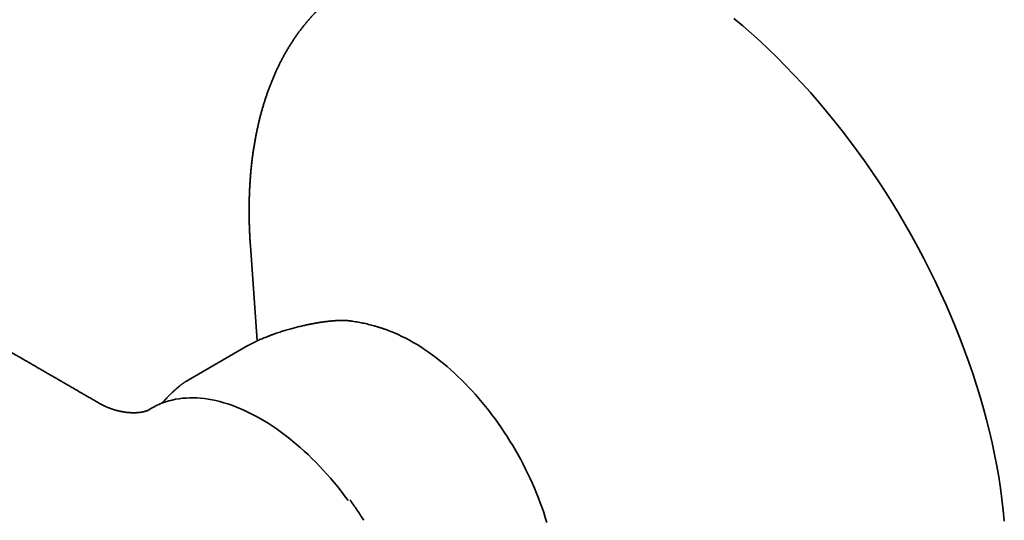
# Model space of a CAD drawing. Header units: millimetres. Extents: x 8 to 718, y 12 to 443.
# Tile 14 of 22: x 634 to 704, y 157 to 193. Entities that reach past the tile are written whole.
import ezdxf

# ---------------------------------------------------------------- set-up
doc = ezdxf.new("R2010")
doc.units = ezdxf.units.MM

msp = doc.modelspace()

# ---------------------------------------------------------------- linework, layer by layer
at = {"color": 7, "linetype": 'Continuous', "lineweight": 35}
for p, q in [((650.041, 176.527), (650.026, 176.753)), ((650.041, 176.527), (650.531, 169.787)), ((657.11, 171.201), (657.135, 171.198)), ((649.863, 169.445), (645.621, 166.996)), ((649.863, 169.445), (649.862, 169.445)), ((645.083, 166.635), (645.087, 166.638)), ((643.031, 165.012), (642.707, 164.825))]:
    msp.add_line(p, q, dxfattribs=at)
at = {"color": 7, "linetype": 'Continuous', "lineweight": 35, "flags": 128}
for points in [[(703.538, 156.978), (703.463, 157.754), (703.372, 158.536), (703.264, 159.326), (703.139, 160.121), (702.998, 160.921), (702.841, 161.727), (702.667, 162.537), (702.478, 163.351), (702.273, 164.167), (702.052, 164.987), (701.815, 165.808), (701.563, 166.632), (701.296, 167.456), (701.013, 168.28), (700.716, 169.105), (700.404, 169.928), (700.077, 170.75), (699.736, 171.571), (699.382, 172.389), (699.013, 173.204), (698.631, 174.015), (698.236, 174.823), (697.827, 175.626), (697.406, 176.423), (696.973, 177.215), (696.527, 178.001), (696.069, 178.779), (695.6, 179.551), (695.12, 180.314), (694.629, 181.069), (694.128, 181.815), (693.616, 182.552), (693.094, 183.279), (692.563, 183.995), (692.023, 184.7), (691.475, 185.394), (690.917, 186.076), (690.352, 186.746), (689.779, 187.403), (689.199, 188.046), (688.613, 188.676), (688.019, 189.292), (687.42, 189.893), (686.815, 190.479), (686.206, 191.05), (685.591, 191.605), (684.972, 192.144), (684.349, 192.666)], [(659.78, 170.536), (659.995, 170.454), (660.261, 170.345), (660.528, 170.228), (660.795, 170.102), (661.063, 169.967), (661.331, 169.825), (661.599, 169.674), (661.868, 169.515), (662.136, 169.348), (662.404, 169.173), (662.671, 168.99), (662.938, 168.8), (663.203, 168.602), (663.468, 168.397), (663.731, 168.184), (663.993, 167.965), (664.253, 167.738), (664.511, 167.505), (664.768, 167.265), (665.022, 167.019), (665.274, 166.766), (665.523, 166.507), (665.77, 166.243), (666.013, 165.972), (666.254, 165.696), (666.492, 165.415), (666.726, 165.128), (666.956, 164.836), (667.183, 164.54), (667.407, 164.239), (667.626, 163.934), (667.841, 163.624), (668.052, 163.31), (668.258, 162.993), (668.46, 162.672), (668.657, 162.348), (668.849, 162.021), (669.037, 161.691), (669.219, 161.358), (669.396, 161.023), (669.567, 160.685), (669.734, 160.346), (669.894, 160.005), (670.049, 159.662), (670.198, 159.318), (670.341, 158.974), (670.479, 158.628), (670.61, 158.282), (670.735, 157.935), (670.853, 157.589), (670.966, 157.242), (671.072, 156.896)], [(656.969, 158.461), (656.729, 158.784), (656.485, 159.103), (656.236, 159.416), (655.984, 159.723), (655.729, 160.025), (655.47, 160.321), (655.207, 160.611), (654.942, 160.895), (654.673, 161.172), (654.402, 161.443), (654.129, 161.707), (653.853, 161.964), (653.575, 162.213), (653.295, 162.455), (653.014, 162.69), (652.73, 162.917), (652.446, 163.136), (652.16, 163.348), (651.874, 163.551), (651.586, 163.746), (651.298, 163.932), (651.01, 164.11), (650.721, 164.279), (650.433, 164.439), (650.145, 164.591), (649.857, 164.733), (649.57, 164.866), (649.284, 164.99), (648.998, 165.105), (648.714, 165.211), (648.432, 165.307), (648.151, 165.393), (647.872, 165.47), (647.594, 165.538), (647.32, 165.595), (647.047, 165.643), (646.777, 165.681), (646.51, 165.71), (646.246, 165.729), (645.985, 165.737), (645.727, 165.737), (645.473, 165.726), (645.222, 165.705), (644.976, 165.675), (644.733, 165.635), (644.494, 165.585), (644.26, 165.526), (644.031, 165.457), (643.806, 165.378), (643.586, 165.289), (643.37, 165.192), (643.161, 165.084), (643.031, 165.012)]]:
    msp.add_lwpolyline(points, dxfattribs=at)
at = {"color": 7, "linetype": 'Continuous', "lineweight": 35}
for points, knots in [([(657.336, 195.208), (657.316, 195.197), (657.234, 195.149), (657.091, 195.063), (656.91, 194.949), (656.73, 194.831), (656.552, 194.711), (656.376, 194.587), (656.202, 194.459), (656.029, 194.329), (655.859, 194.195), (655.691, 194.058), (655.524, 193.918), (655.36, 193.774), (655.198, 193.627), (655.038, 193.477), (654.88, 193.324), (654.724, 193.167), (654.57, 193.008), (654.418, 192.845), (654.269, 192.679), (654.121, 192.51), (653.976, 192.337), (653.833, 192.162), (653.693, 191.983), (653.555, 191.802), (653.419, 191.617), (653.285, 191.429), (653.154, 191.238), (653.025, 191.044), (652.898, 190.847), (652.774, 190.647), (652.652, 190.444), (652.533, 190.238), (652.416, 190.029), (652.302, 189.818), (652.191, 189.603), (652.081, 189.385), (651.975, 189.165), (651.871, 188.942), (651.769, 188.716), (651.671, 188.487), (651.574, 188.256), (651.481, 188.022), (651.39, 187.785), (651.302, 187.546), (651.216, 187.304), (651.134, 187.06), (651.054, 186.812), (650.976, 186.563), (650.902, 186.311), (650.83, 186.056), (650.761, 185.8), (650.694, 185.54), (650.631, 185.279), (650.57, 185.015), (650.512, 184.749), (650.457, 184.48), (650.405, 184.21), (650.355, 183.937), (650.308, 183.662), (650.264, 183.385), (650.223, 183.106), (650.185, 182.824), (650.15, 182.541), (650.117, 182.256), (650.088, 181.969), (650.061, 181.68), (650.037, 181.389), (650.016, 181.097), (649.998, 180.802), (649.982, 180.506), (649.97, 180.208), (649.96, 179.908), (649.953, 179.607), (649.949, 179.304), (649.948, 178.999), (649.95, 178.693), (649.955, 178.386), (649.962, 178.077), (649.972, 177.766), (649.986, 177.454), (650.002, 177.141), (650.015, 176.907), (650.024, 176.778), (650.026, 176.754)], [0, 0, 0, 0, 0.003891, 0.015744, 0.027604, 0.03947, 0.051345, 0.063227, 0.075118, 0.087019, 0.098929, 0.11085, 0.122783, 0.134726, 0.146682, 0.15865, 0.170631, 0.182625, 0.194633, 0.206654, 0.21869, 0.230739, 0.242803, 0.254881, 0.266974, 0.279081, 0.291203, 0.30334, 0.31549, 0.327656, 0.339835, 0.352028, 0.364235, 0.376455, 0.388689, 0.400936, 0.413195, 0.425467, 0.43775, 0.450045, 0.462351, 0.474669, 0.486996, 0.499334, 0.511681, 0.524037, 0.536402, 0.548776, 0.561157, 0.573546, 0.585942, 0.598346, 0.610755, 0.623171, 0.635592, 0.648019, 0.660451, 0.672888, 0.685329, 0.697774, 0.710223, 0.722676, 0.735132, 0.747591, 0.760053, 0.772518, 0.784985, 0.797454, 0.809926, 0.8224, 0.834875, 0.847352, 0.859831, 0.872312, 0.884793, 0.897276, 0.90976, 0.922246, 0.934732, 0.94722, 0.959708, 0.972198, 0.984688, 0.99718, 1, 1, 1, 1]), ([(639.363, 165.326), (639.356, 165.33), (639.296, 165.365), (639.184, 165.43), (639.029, 165.519), (638.878, 165.607), (638.738, 165.688), (638.61, 165.762), (638.489, 165.832), (638.368, 165.901), (638.244, 165.974), (638.1, 166.057), (637.938, 166.15), (637.758, 166.254), (637.59, 166.352), (637.433, 166.442), (637.292, 166.524), (637.154, 166.604), (637.023, 166.68), (636.898, 166.752), (636.777, 166.822), (636.639, 166.902), (636.479, 166.995), (636.295, 167.101), (636.105, 167.211), (635.91, 167.324), (635.735, 167.425), (635.582, 167.514), (635.455, 167.587), (635.333, 167.658), (635.216, 167.726), (635.104, 167.79), (634.974, 167.866), (634.821, 167.954), (634.64, 168.059), (634.452, 168.168), (634.259, 168.28), (634.076, 168.385), (633.906, 168.484), (633.753, 168.573), (633.606, 168.658), (633.466, 168.739), (633.32, 168.824), (633.161, 168.916), (632.983, 169.018), (632.798, 169.126), (632.606, 169.237), (632.41, 169.351), (632.212, 169.465), (632.034, 169.568), (631.881, 169.657), (631.754, 169.73), (631.632, 169.801), (631.512, 169.871), (631.376, 169.949), (631.222, 170.039), (631.048, 170.14), (630.875, 170.239), (630.706, 170.338), (630.541, 170.433), (630.376, 170.529), (630.217, 170.621), (630.065, 170.709), (629.921, 170.793), (629.779, 170.875), (629.636, 170.958), (629.486, 171.045), (629.331, 171.134), (629.171, 171.227), (629.012, 171.319), (628.853, 171.411), (628.698, 171.501), (628.545, 171.59), (628.398, 171.675), (628.257, 171.757), (628.118, 171.837), (627.976, 171.92), (627.829, 172.005), (627.677, 172.093), (627.519, 172.184), (627.361, 172.276), (627.204, 172.367), (627.048, 172.458), (626.893, 172.547), (626.743, 172.634), (626.6, 172.717), (626.464, 172.796), (626.332, 172.873), (626.197, 172.951), (626.057, 173.032), (625.862, 173.145), (625.613, 173.29), (625.356, 173.438), (625.146, 173.56), (624.988, 173.652), (624.839, 173.738), (624.696, 173.821), (624.554, 173.903), (624.4, 173.993), (624.23, 174.092), (624.044, 174.199), (623.854, 174.31), (623.673, 174.414), (623.504, 174.512), (623.351, 174.601), (623.205, 174.685), (623.067, 174.766), (622.919, 174.851), (622.757, 174.946), (622.573, 175.052), (622.397, 175.154), (622.231, 175.251), (622.077, 175.34), (621.922, 175.43), (621.766, 175.52), (621.614, 175.608), (621.47, 175.692), (621.335, 175.77), (621.204, 175.846), (621.068, 175.925), (620.921, 176.01), (620.763, 176.102), (620.598, 176.197), (620.425, 176.298), (620.243, 176.404), (620.063, 176.508), (619.89, 176.608), (619.731, 176.7), (619.579, 176.789), (619.432, 176.873), (619.293, 176.954), (619.161, 177.031), (619.036, 177.103), (618.916, 177.173), (618.797, 177.242), (618.678, 177.311), (618.546, 177.388), (618.395, 177.475), (618.226, 177.573), (618.05, 177.675), (617.871, 177.779), (617.691, 177.883), (617.513, 177.987), (617.348, 178.083), (617.197, 178.17), (617.06, 178.249), (616.926, 178.327), (616.79, 178.406), (616.649, 178.488), (616.501, 178.573), (616.348, 178.662), (616.207, 178.744), (616.078, 178.819), (615.963, 178.885), (615.847, 178.953), (615.729, 179.021), (615.614, 179.088), (615.505, 179.151), (615.406, 179.209), (615.315, 179.261), (615.234, 179.309), (615.158, 179.352), (615.084, 179.395), (615.004, 179.442), (614.918, 179.492), (614.825, 179.545), (614.727, 179.602), (614.563, 179.697), (614.334, 179.83), (614.106, 179.962), (613.943, 180.057), (613.849, 180.111), (613.763, 180.162), (613.683, 180.208), (613.612, 180.249), (613.549, 180.285), (613.494, 180.317), (613.442, 180.347), (613.389, 180.378), (613.333, 180.411), (613.265, 180.45), (613.185, 180.497), (613.09, 180.552), (612.989, 180.61), (612.881, 180.673), (612.764, 180.741), (612.637, 180.814), (612.501, 180.893), (612.381, 180.963), (612.28, 181.021), (612.2, 181.068), (612.118, 181.115), (612.034, 181.164), (611.95, 181.212), (611.872, 181.258), (611.8, 181.3), (611.735, 181.337), (611.678, 181.37), (611.631, 181.398), (611.59, 181.421), (611.544, 181.448), (611.487, 181.481), (611.416, 181.522), (611.336, 181.568), (611.249, 181.619), (611.153, 181.675), (611.051, 181.734), (610.914, 181.813), (610.741, 181.913), (610.533, 182.034), (610.368, 182.13), (610.247, 182.2), (610.174, 182.242), (610.105, 182.282), (610.043, 182.318), (609.988, 182.35), (609.942, 182.377), (609.903, 182.4), (609.871, 182.418), (609.833, 182.44), (609.784, 182.468), (609.717, 182.507), (609.645, 182.549), (609.568, 182.593), (609.488, 182.64), (609.4, 182.691), (609.306, 182.746), (609.203, 182.805), (609.093, 182.868), (608.975, 182.937), (608.853, 183.008), (608.728, 183.08), (608.602, 183.153), (608.468, 183.231), (608.346, 183.302), (608.237, 183.365), (608.143, 183.42), (608.045, 183.476), (607.947, 183.533), (607.847, 183.591), (607.748, 183.649), (607.651, 183.704), (607.563, 183.756), (607.48, 183.804), (607.399, 183.851), (607.319, 183.897), (607.194, 183.969), (607.024, 184.068), (606.806, 184.194), (606.586, 184.322), (606.406, 184.426), (606.269, 184.505), (606.178, 184.558), (606.09, 184.609), (606.008, 184.657), (605.931, 184.701), (605.861, 184.741), (605.798, 184.778), (605.742, 184.811), (605.683, 184.844), (605.619, 184.882), (605.545, 184.925), (605.463, 184.972), (605.373, 185.024), (605.275, 185.081), (605.17, 185.142), (605.058, 185.207), (604.95, 185.269), (604.848, 185.329), (604.752, 185.384), (604.652, 185.442), (604.548, 185.502), (604.439, 185.565), (604.326, 185.631), (604.211, 185.697), (604.105, 185.759), (604.014, 185.811), (603.942, 185.853), (603.879, 185.89), (603.825, 185.921), (603.781, 185.946), (603.74, 185.97), (603.699, 185.994), (603.65, 186.022), (603.593, 186.055), (603.526, 186.094), (603.453, 186.136), (603.373, 186.183), (603.286, 186.233), (603.195, 186.286), (603.076, 186.355), (602.934, 186.437), (602.771, 186.531), (602.616, 186.621), (602.468, 186.707), (602.328, 186.788), (602.194, 186.865), (602.077, 186.933), (601.975, 186.992), (601.887, 187.043), (601.801, 187.092), (601.702, 187.15), (601.584, 187.218), (601.448, 187.297), (601.308, 187.378), (601.166, 187.46), (601.03, 187.539), (600.896, 187.616), (600.763, 187.693), (600.623, 187.774), (600.474, 187.86), (600.317, 187.951), (600.152, 188.047), (600.005, 188.132), (599.882, 188.203), (599.79, 188.256), (599.707, 188.304), (599.635, 188.346), (599.573, 188.382), (599.521, 188.412), (599.477, 188.437), (599.435, 188.462), (599.385, 188.49), (599.325, 188.525), (599.252, 188.567), (599.17, 188.615), (599.077, 188.669), (598.975, 188.728), (598.868, 188.79), (598.758, 188.853), (598.459, 189.026), (598.151, 189.205), (597.834, 189.388), (597.701, 189.465), (597.573, 189.538), (597.454, 189.608), (597.341, 189.672), (597.237, 189.733), (597.141, 189.789), (597.041, 189.846), (596.934, 189.908), (596.814, 189.978), (596.684, 190.052), (596.546, 190.132), (596.403, 190.215), (596.253, 190.302), (596.097, 190.392), (595.964, 190.469), (595.855, 190.532), (595.772, 190.58), (595.688, 190.628), (595.607, 190.675), (595.524, 190.723), (595.442, 190.77), (595.364, 190.815), (595.295, 190.855), (595.235, 190.89), (595.185, 190.919), (595.14, 190.945), (595.091, 190.973), (595.031, 191.008), (594.957, 191.05), (594.872, 191.1), (594.776, 191.155), (594.67, 191.216), (594.558, 191.281), (594.376, 191.386), (594.123, 191.532), (593.872, 191.677), (593.69, 191.782), (593.578, 191.847), (593.461, 191.915), (593.336, 191.987), (593.204, 192.063), (593.056, 192.149), (592.889, 192.245), (592.704, 192.352), (592.508, 192.465), (592.374, 192.542), (592.305, 192.582)], [0, 0, 0, 0, 0.000471, 0.003796, 0.007151, 0.010377, 0.013437, 0.016068, 0.018574, 0.021128, 0.023782, 0.026536, 0.030285, 0.034118, 0.038017, 0.041046, 0.044095, 0.047031, 0.049829, 0.052488, 0.055013, 0.057556, 0.061286, 0.065212, 0.069285, 0.073434, 0.07766, 0.080461, 0.083177, 0.085777, 0.088261, 0.090629, 0.092923, 0.096572, 0.100418, 0.104445, 0.108563, 0.112758, 0.116108, 0.119413, 0.12255, 0.12552, 0.128322, 0.131899, 0.135674, 0.139646, 0.143742, 0.147915, 0.152166, 0.156391, 0.159237, 0.161945, 0.164515, 0.167018, 0.169616, 0.17317, 0.176893, 0.180712, 0.18418, 0.187701, 0.191259, 0.194679, 0.19791, 0.200952, 0.203882, 0.206932, 0.210118, 0.213441, 0.216844, 0.2203, 0.223609, 0.226965, 0.230249, 0.233366, 0.236315, 0.239267, 0.24225, 0.245371, 0.248629, 0.252002, 0.255433, 0.258717, 0.262049, 0.265397, 0.268599, 0.271634, 0.274501, 0.277259, 0.280121, 0.283105, 0.28621, 0.29253, 0.299035, 0.302577, 0.305947, 0.309128, 0.312121, 0.31507, 0.318156, 0.321969, 0.325944, 0.33, 0.33413, 0.337488, 0.340765, 0.343875, 0.346817, 0.349596, 0.353297, 0.357207, 0.361319, 0.364537, 0.367802, 0.371116, 0.374474, 0.377742, 0.380787, 0.38367, 0.386395, 0.389103, 0.392388, 0.39574, 0.399211, 0.40289, 0.40678, 0.410879, 0.414377, 0.417771, 0.421023, 0.424133, 0.4271, 0.429929, 0.432531, 0.435092, 0.437614, 0.440099, 0.442668, 0.446073, 0.449696, 0.453494, 0.45726, 0.461139, 0.46495, 0.468653, 0.471674, 0.474571, 0.477361, 0.480234, 0.483242, 0.486383, 0.489651, 0.493003, 0.495409, 0.497854, 0.500337, 0.502858, 0.505368, 0.507664, 0.50978, 0.511716, 0.513472, 0.514955, 0.516514, 0.51821, 0.520044, 0.522014, 0.524122, 0.526318, 0.532455, 0.538731, 0.540851, 0.542864, 0.544712, 0.546394, 0.547911, 0.549263, 0.550386, 0.551448, 0.552572, 0.553761, 0.555012, 0.5569, 0.558915, 0.561059, 0.56334, 0.565819, 0.568508, 0.571406, 0.574513, 0.576154, 0.577849, 0.579596, 0.581397, 0.583224, 0.584903, 0.586399, 0.587833, 0.589046, 0.590038, 0.590827, 0.591633, 0.592968, 0.594479, 0.596164, 0.598026, 0.600063, 0.602267, 0.604542, 0.608822, 0.613245, 0.61781, 0.619375, 0.620956, 0.622441, 0.623765, 0.624928, 0.625914, 0.626744, 0.627419, 0.627939, 0.629147, 0.630564, 0.632193, 0.633746, 0.635453, 0.637312, 0.639324, 0.641489, 0.643817, 0.646334, 0.649043, 0.651584, 0.654274, 0.657111, 0.660096, 0.662048, 0.664058, 0.666127, 0.668251, 0.67031, 0.672528, 0.674572, 0.676441, 0.678169, 0.679877, 0.681576, 0.683265, 0.68786, 0.692414, 0.697095, 0.701924, 0.703861, 0.705821, 0.707711, 0.709458, 0.711092, 0.712579, 0.713918, 0.71511, 0.716176, 0.71763, 0.719205, 0.720899, 0.722848, 0.724934, 0.727157, 0.729529, 0.732073, 0.734016, 0.736049, 0.738172, 0.740386, 0.74269, 0.745084, 0.747569, 0.750056, 0.7518, 0.753341, 0.754679, 0.755814, 0.756745, 0.757528, 0.758398, 0.759379, 0.760639, 0.762045, 0.763598, 0.765298, 0.767144, 0.76913, 0.771129, 0.774704, 0.778163, 0.781506, 0.78459, 0.787568, 0.790414, 0.793084, 0.795057, 0.79692, 0.798686, 0.800497, 0.803239, 0.806161, 0.809172, 0.812172, 0.815161, 0.81787, 0.820664, 0.823638, 0.826789, 0.83012, 0.833629, 0.837312, 0.839483, 0.841442, 0.843189, 0.844722, 0.846044, 0.847134, 0.84802, 0.848844, 0.849831, 0.851155, 0.852695, 0.854449, 0.856419, 0.858604, 0.860924, 0.863242, 0.865555, 0.879966, 0.882858, 0.885715, 0.888421, 0.890962, 0.893338, 0.89555, 0.897596, 0.899479, 0.901857, 0.904414, 0.907152, 0.910069, 0.91319, 0.916298, 0.919594, 0.923078, 0.924786, 0.926536, 0.928327, 0.930097, 0.931739, 0.933605, 0.935267, 0.936724, 0.937975, 0.939067, 0.939939, 0.940838, 0.942168, 0.943734, 0.945539, 0.947581, 0.949861, 0.952267, 0.95469, 0.961443, 0.968326, 0.97065, 0.972994, 0.975467, 0.978102, 0.980899, 0.983859, 0.987556, 0.991478, 0.995626, 1, 1, 1, 1]), ([(657.135, 171.198), (657.133, 171.198), (657.118, 171.201), (657.09, 171.204), (657.053, 171.208), (657.015, 171.212), (656.976, 171.216), (656.935, 171.219), (656.894, 171.222), (656.856, 171.225), (656.819, 171.227), (656.784, 171.228), (656.752, 171.23), (656.722, 171.23), (656.697, 171.231), (656.673, 171.232), (656.644, 171.232), (656.608, 171.233), (656.564, 171.233), (656.514, 171.233), (656.461, 171.232), (656.408, 171.231), (656.355, 171.23), (656.304, 171.228), (656.252, 171.226), (656.201, 171.223), (656.152, 171.221), (656.108, 171.218), (656.072, 171.216), (656.044, 171.214), (656.02, 171.213), (655.993, 171.211), (655.959, 171.208), (655.919, 171.205), (655.871, 171.201), (655.818, 171.196), (655.76, 171.191), (655.678, 171.183), (655.574, 171.172), (655.448, 171.157), (655.324, 171.141), (655.189, 171.123), (655.04, 171.101), (654.917, 171.082), (654.835, 171.069), (654.799, 171.063), (654.768, 171.057), (654.744, 171.053), (654.726, 171.05), (654.715, 171.048), (654.707, 171.047), (654.699, 171.046), (654.688, 171.044), (654.669, 171.04), (654.641, 171.035), (654.602, 171.028), (654.553, 171.019), (654.492, 171.008), (654.42, 170.995), (654.336, 170.978), (654.241, 170.96), (654.134, 170.938), (654.014, 170.912), (653.881, 170.883), (653.734, 170.85), (653.572, 170.812), (653.411, 170.772), (653.25, 170.731), (653.092, 170.689), (652.924, 170.644), (652.745, 170.593), (652.569, 170.542), (652.397, 170.489), (652.229, 170.437), (652.054, 170.38), (651.873, 170.319), (651.684, 170.253), (651.49, 170.183), (651.31, 170.115), (651.148, 170.051), (651.003, 169.993), (650.856, 169.931), (650.709, 169.868), (650.562, 169.802), (650.416, 169.734), (650.271, 169.663), (650.13, 169.591), (649.992, 169.518), (649.906, 169.469), (649.862, 169.445)], [0, 0, 0, 0, 0.001062, 0.010099, 0.018357, 0.026685, 0.035204, 0.043913, 0.052676, 0.060273, 0.067595, 0.074644, 0.081317, 0.087107, 0.091944, 0.095965, 0.101519, 0.108506, 0.116924, 0.126692, 0.136727, 0.146691, 0.156022, 0.165292, 0.1745, 0.183646, 0.192347, 0.200076, 0.206218, 0.210775, 0.214197, 0.218665, 0.224466, 0.231156, 0.23903, 0.248088, 0.25769, 0.267129, 0.287608, 0.307274, 0.326128, 0.344379, 0.367984, 0.391695, 0.397606, 0.402836, 0.407136, 0.410505, 0.413033, 0.414544, 0.415272, 0.416346, 0.417914, 0.419977, 0.424217, 0.429677, 0.436359, 0.444874, 0.454791, 0.466112, 0.478836, 0.492966, 0.508797, 0.526088, 0.544842, 0.56506, 0.586744, 0.604813, 0.623796, 0.643693, 0.664504, 0.686236, 0.704559, 0.723497, 0.743048, 0.763219, 0.78402, 0.805449, 0.827511, 0.843342, 0.859488, 0.875948, 0.892725, 0.909823, 0.927238, 0.944967, 0.963015, 0.981366, 1, 1, 1, 1]), ([(659.78, 170.536), (659.735, 170.552), (659.623, 170.594), (659.441, 170.657), (659.235, 170.724), (659.03, 170.788), (658.824, 170.848), (658.619, 170.904), (658.413, 170.957), (658.208, 171.006), (658.003, 171.05), (657.798, 171.092), (657.593, 171.129), (657.388, 171.162), (657.238, 171.185), (657.157, 171.195), (657.143, 171.197)], [0, 0, 0, 0, 0.052588, 0.132062, 0.211229, 0.290082, 0.368613, 0.446817, 0.524691, 0.602231, 0.679438, 0.756313, 0.832857, 0.909074, 0.984968, 1, 1, 1, 1]), ([(645.621, 166.996), (645.594, 166.981), (645.544, 166.951), (645.476, 166.91), (645.417, 166.873), (645.367, 166.84), (645.325, 166.813), (645.289, 166.788), (645.254, 166.764), (645.219, 166.739), (645.182, 166.712), (645.146, 166.685), (645.114, 166.66), (645.094, 166.644), (645.087, 166.638)], [0, 0, 0, 0, 0.1273465, 0.242458, 0.3452158, 0.4355249, 0.5133134, 0.5794397, 0.640608, 0.7188366, 0.7905224, 0.8656692, 0.9492549, 1, 1, 1, 1]), ([(645.083, 166.635), (645.068, 166.623), (645.003, 166.571), (644.889, 166.475), (644.742, 166.348), (644.598, 166.217), (644.455, 166.084), (644.316, 165.948), (644.178, 165.808), (644.044, 165.666), (643.911, 165.521), (643.822, 165.42), (643.777, 165.367), (643.774, 165.364)], [0, 0, 0, 0, 0.03147, 0.137565, 0.243823, 0.350261, 0.456895, 0.563741, 0.670817, 0.778138, 0.885722, 0.993586, 1, 1, 1, 1]), ([(639.366, 165.325), (639.365, 165.325), (639.364, 165.325), (639.364, 165.326), (639.363, 165.326)], [0, 0, 0, 0, 0.481691, 1, 1, 1, 1]), ([(642.716, 164.829), (642.716, 164.829), (642.716, 164.829), (642.712, 164.827), (642.707, 164.825), (642.699, 164.822), (642.69, 164.818), (642.679, 164.814), (642.669, 164.81), (642.659, 164.807), (642.65, 164.804), (642.642, 164.801), (642.634, 164.798), (642.625, 164.795), (642.615, 164.792), (642.606, 164.789), (642.598, 164.787), (642.589, 164.784), (642.578, 164.781), (642.568, 164.778), (642.557, 164.775), (642.547, 164.772), (642.535, 164.769), (642.52, 164.765), (642.502, 164.761), (642.48, 164.755), (642.455, 164.75), (642.432, 164.745), (642.404, 164.739), (642.375, 164.733), (642.345, 164.728), (642.317, 164.723), (642.291, 164.719), (642.263, 164.714), (642.234, 164.71), (642.204, 164.706), (642.171, 164.702), (642.136, 164.698), (642.1, 164.695), (642.065, 164.692), (642.032, 164.689), (642.002, 164.687), (641.972, 164.685), (641.942, 164.684), (641.915, 164.682), (641.89, 164.681), (641.864, 164.681), (641.839, 164.68), (641.816, 164.68), (641.798, 164.679), (641.78, 164.679), (641.762, 164.679), (641.739, 164.679), (641.712, 164.679), (641.681, 164.68), (641.648, 164.681), (641.612, 164.682), (641.574, 164.683), (641.538, 164.685), (641.507, 164.687), (641.479, 164.688), (641.453, 164.69), (641.427, 164.692), (641.402, 164.694), (641.379, 164.696), (641.36, 164.698), (641.34, 164.7), (641.316, 164.702), (641.286, 164.705), (641.25, 164.709), (641.21, 164.714), (641.167, 164.72), (641.122, 164.726), (641.079, 164.733), (641.037, 164.74), (641, 164.746), (640.971, 164.751), (640.945, 164.756), (640.91, 164.762), (640.871, 164.77), (640.832, 164.778), (640.793, 164.786), (640.757, 164.794), (640.723, 164.802), (640.692, 164.809), (640.662, 164.816), (640.626, 164.825), (640.582, 164.836), (640.527, 164.851), (640.467, 164.868), (640.402, 164.887), (640.335, 164.907), (640.272, 164.928), (640.214, 164.947), (640.161, 164.965), (640.112, 164.983), (640.065, 165), (640.019, 165.018), (639.976, 165.035), (639.937, 165.05), (639.9, 165.065), (639.86, 165.082), (639.817, 165.1), (639.776, 165.119), (639.741, 165.134), (639.712, 165.147), (639.69, 165.158), (639.67, 165.167), (639.653, 165.175), (639.636, 165.183), (639.617, 165.192), (639.597, 165.202), (639.576, 165.212), (639.556, 165.222), (639.539, 165.231), (639.525, 165.238), (639.511, 165.245), (639.498, 165.252), (639.484, 165.259), (639.469, 165.268), (639.452, 165.276), (639.435, 165.286), (639.419, 165.294), (639.405, 165.302), (639.391, 165.31), (639.378, 165.318), (639.37, 165.322), (639.366, 165.325)], [0, 0, 0, 0, 0.015104, 0.027023, 0.039245, 0.051951, 0.064035, 0.075228, 0.086172, 0.092727, 0.099314, 0.10561, 0.111627, 0.117069, 0.122855, 0.128084, 0.132307, 0.136813, 0.143483, 0.148944, 0.152977, 0.158224, 0.164051, 0.169495, 0.177357, 0.188355, 0.196121, 0.206333, 0.214311, 0.225405, 0.23674, 0.243596, 0.252622, 0.261066, 0.269123, 0.278006, 0.287037, 0.296432, 0.306483, 0.315748, 0.323987, 0.331732, 0.338666, 0.346099, 0.352711, 0.358453, 0.364493, 0.371151, 0.376112, 0.380326, 0.38388, 0.388021, 0.393146, 0.399089, 0.406296, 0.413207, 0.421156, 0.42998, 0.437826, 0.444584, 0.449918, 0.455386, 0.460879, 0.466337, 0.471186, 0.474922, 0.478661, 0.483545, 0.489894, 0.497235, 0.505476, 0.514388, 0.523925, 0.533025, 0.539936, 0.546124, 0.552357, 0.558957, 0.566521, 0.575012, 0.583132, 0.590442, 0.598469, 0.605185, 0.611192, 0.617282, 0.623458, 0.633213, 0.64484, 0.657889, 0.67166, 0.685945, 0.699863, 0.712999, 0.724877, 0.735553, 0.746279, 0.757495, 0.768946, 0.777818, 0.787241, 0.797701, 0.80916, 0.820643, 0.831741, 0.839814, 0.846754, 0.852551, 0.8574, 0.862932, 0.869509, 0.876675, 0.884583, 0.891956, 0.898566, 0.904408, 0.909567, 0.915353, 0.922205, 0.930134, 0.939153, 0.949056, 0.958848, 0.967911, 0.976237, 0.988577, 1, 1, 1, 1]), ([(658.088, 157.045), (658.008, 157.169), (657.848, 157.418), (657.601, 157.786), (657.35, 158.149), (657.178, 158.386), (657.092, 158.505)], [0, 0, 0, 0, 0.250005, 0.500009, 0.750008, 1, 1, 1, 1])]:
    msp.add_open_spline(points, degree=3, knots=knots, dxfattribs=at)

doc.saveas('drawing.dxf')
